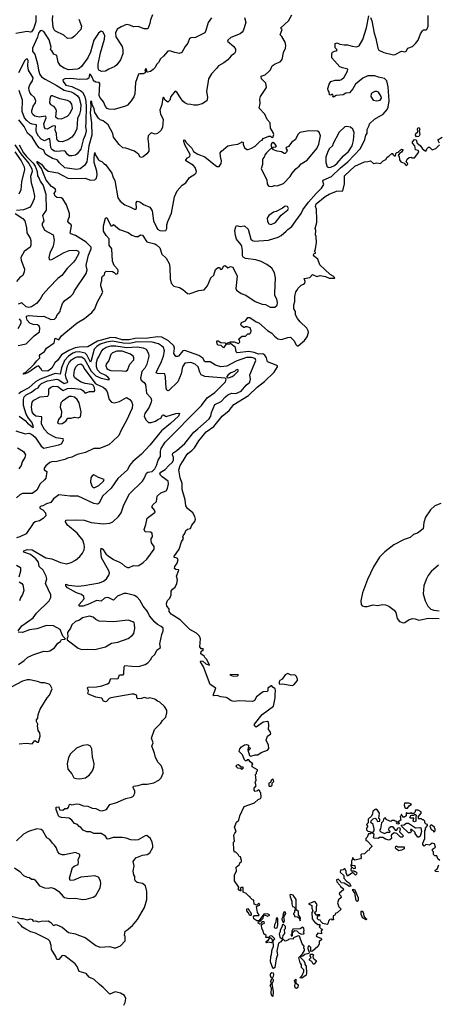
# Model space of a CAD drawing. Extents: x 1603745 to 1745082, y 385868 to 533966.
# Tile 51 of 256: x 1617022 to 1621774, y 430003 to 441188. Entities that reach past the tile are written whole.
import ezdxf

# ---------------------------------------------------------------- set-up
doc = ezdxf.new("R2010")
doc.units = 0

msp = doc.modelspace()

# ---------------------------------------------------------------- linework, layer by layer
at = {"layer": '0CON20XD'}
for points in [[(1617203, 441235), (1617205, 441165), (1617179, 441085), (1617155, 441051), (1617145, 441046), (1617105, 441053), (1616978, 441032)], [(1617005, 437486), (1617095, 437505), (1617185, 437595), (1617247, 437643), (1617249, 437685), (1617242, 437705), (1617225, 437720), (1617175, 437724), (1617135, 437740), (1617108, 437775), (1617098, 437805), (1617100, 437820), (1617125, 437826), (1617265, 437815), (1617295, 437820), (1617375, 437784), (1617415, 437786), (1617436, 437804), (1617444, 437826), (1617483, 437875), (1617484, 437895), (1617509, 437965), (1617520, 437980), (1617535, 437999), (1617604, 438046), (1617629, 438075), (1617645, 438109), (1617778, 438305), (1617786, 438346), (1617777, 438395), (1617779, 438415), (1617803, 438515), (1617835, 438585), (1617833, 438605), (1617775, 438661), (1617655, 438738), (1617604, 438754), (1617595, 438763), (1617609, 438845), (1617606, 438856), (1617582, 438875), (1617569, 438895), (1617571, 438915), (1617586, 438954), (1617586, 438985), (1617552, 439085), (1617511, 439155), (1617493, 439163), (1617445, 439168), (1617425, 439183), (1617413, 439215), (1617431, 439245), (1617426, 439265), (1617383, 439293), (1617321, 439365), (1617268, 439498), (1617221, 439565), (1617218, 439575), (1617225, 439578), (1617268, 439548), (1617301, 439505), (1617345, 439466), (1617455, 439448), (1617568, 439388), (1617605, 439383), (1617765, 439389), (1617825, 439365), (1617875, 439368), (1617895, 439389), (1617901, 439425), (1617897, 439467), (1617868, 439565), (1617866, 439624), (1617875, 439680), (1617878, 439655), (1617915, 439596), (1617925, 439587), (1617955, 439579), (1617976, 439555), (1617995, 439544), (1618068, 439445), (1618082, 439395), (1618101, 439361), (1618136, 439165), (1618162, 439125), (1618215, 439085), (1618273, 439063), (1618325, 439034), (1618335, 439034), (1618346, 439045), (1618343, 439107), (1618355, 439126), (1618385, 439120), (1618428, 439088), (1618498, 439058), (1618524, 439015), (1618542, 438905), (1618587, 438807), (1618612, 438792), (1618645, 438789), (1618680, 438795), (1618692, 438815), (1618694, 438856), (1618703, 438895), (1618745, 438990), (1618780, 439175), (1618808, 439245), (1618865, 439308), (1618908, 439335), (1618948, 439395), (1619010, 439435), (1619025, 439448), (1619030, 439465), (1619015, 439510), (1618995, 439532), (1618908, 439585), (1618908, 439595), (1618925, 439619), (1618954, 439635), (1618956, 439655), (1618897, 439765), (1618884, 439806), (1618885, 439824), (1618895, 439821), (1618912, 439792), (1618977, 439727), (1618995, 439692), (1619045, 439662), (1619125, 439629), (1619245, 439532), (1619265, 439522), (1619285, 439522), (1619308, 439555), (1619313, 439585), (1619300, 439635), (1619297, 439675), (1619312, 439695), (1619385, 439754), (1619442, 439768), (1619500, 439775), (1619538, 439792), (1619545, 439800), (1619560, 439795), (1619560, 439775), (1619575, 439732), (1619603, 439713), (1619615, 439712), (1619655, 439727), (1619695, 439753), (1619755, 439812), (1619775, 439820), (1619785, 439837), (1619850, 439865), (1619870, 439865), (1619882, 439852), (1619895, 439850), (1619906, 439885), (1619901, 439905), (1619868, 439955), (1619867, 440015), (1619830, 440055), (1619806, 440116), (1619741, 440185), (1619753, 440235), (1619747, 440285), (1619756, 440314), (1619823, 440417), (1619815, 440468), (1619767, 440515), (1619762, 440538), (1619765, 440546), (1619808, 440562), (1619855, 440604), (1619870, 440620), (1619890, 440665), (1619922, 440688), (1619980, 440710), (1620001, 440735), (1620018, 440815), (1620041, 440865), (1620044, 440895), (1620034, 440934), (1619998, 440998), (1619980, 441015), (1620002, 441075), (1619990, 441085), (1619988, 441095), (1620074, 441175), (1620112, 441245)], [(1618528, 441242), (1618508, 441185), (1618501, 441145), (1618475, 441084), (1618435, 441086), (1618368, 441112), (1618315, 441108), (1618272, 441125), (1618235, 441132), (1618172, 441108), (1618130, 441080), (1618111, 441039), (1618113, 440995), (1618185, 440885), (1618194, 440845), (1618191, 440799), (1618166, 440734), (1618125, 440677), (1618102, 440658), (1618034, 440626), (1617995, 440604), (1617955, 440598), (1617925, 440611), (1617914, 440635), (1617914, 440684), (1617938, 440812), (1617986, 440966), (1617988, 441008), (1617965, 441050), (1617945, 441057), (1617915, 441034), (1617864, 440956), (1617825, 440820), (1617795, 440755), (1617722, 440655), (1617695, 440634), (1617675, 440627), (1617575, 440619), (1617525, 440637), (1617485, 440665), (1617459, 440705), (1617445, 440782), (1617408, 440798), (1617385, 440833), (1617370, 440845), (1617378, 440875), (1617358, 440958), (1617295, 441054), (1617265, 441066), (1617255, 441060), (1617235, 441034), (1617222, 440988), (1617166, 440865), (1617168, 440828), (1617192, 440795), (1617222, 440685), (1617234, 440614), (1617251, 440565), (1617270, 440540), (1617311, 440511), (1617437, 440445), (1617526, 440386), (1617605, 440368), (1617635, 440355), (1617678, 440325), (1617698, 440298), (1617714, 440225), (1617711, 440159), (1617701, 440115), (1617679, 440065), (1617670, 439945), (1617641, 439889), (1617615, 439852), (1617567, 439823), (1617505, 439799), (1617465, 439803), (1617452, 439815), (1617443, 439835), (1617439, 439895), (1617426, 439935), (1617428, 439978), (1617415, 439982), (1617395, 439977), (1617335, 439945), (1617315, 439950), (1617303, 439963), (1617297, 440005), (1617322, 440075), (1617320, 440090), (1617314, 440094), (1617242, 440082), (1617195, 440093), (1617171, 440111), (1617159, 440135), (1617158, 440155), (1617176, 440205), (1617201, 440245), (1617203, 440265), (1617188, 440305), (1617155, 440333), (1617139, 440355), (1617128, 440385), (1617126, 440414), (1617135, 440450), (1617168, 440495), (1617176, 440526), (1617122, 440615), (1617114, 440665), (1617118, 440725), (1617110, 440740), (1617095, 440739), (1617075, 440721), (1617037, 440643), (1617009, 440585)], [(1619575, 441215), (1619591, 441155), (1619559, 441061), (1619549, 441045), (1619525, 441028), (1619417, 440985), (1619385, 440957), (1619380, 440945), (1619453, 440885), (1619472, 440855), (1619473, 440825), (1619460, 440805), (1619423, 440777), (1619385, 440734), (1619340, 440700), (1619279, 440665), (1619257, 440633), (1619199, 440575), (1619166, 440515), (1619156, 440464), (1619144, 440375), (1619153, 440305), (1619148, 440265), (1619095, 440232), (1619035, 440218), (1618997, 440217), (1618966, 440226), (1618925, 440228), (1618895, 440244), (1618875, 440261), (1618848, 440302), (1618806, 440366), (1618785, 440377), (1618739, 440315), (1618725, 440273), (1618705, 440250), (1618673, 440273), (1618655, 440308), (1618645, 440302), (1618636, 440226), (1618611, 440160), (1618619, 440119), (1618649, 440055), (1618644, 439965), (1618625, 439931), (1618585, 439894), (1618559, 439889), (1618515, 439903), (1618481, 439869), (1618476, 439835), (1618484, 439775), (1618486, 439694), (1618467, 439663), (1618425, 439630), (1618406, 439624), (1618385, 439632), (1618373, 439655), (1618326, 439696), (1618225, 439730), (1618194, 439734), (1618150, 439770), (1618088, 439855), (1618078, 439895), (1618025, 439992), (1617970, 440040), (1617935, 440052), (1617915, 440068), (1617876, 440135), (1617867, 440175), (1617844, 440224), (1617840, 440255), (1617835, 440263), (1617825, 440258), (1617831, 440205), (1617822, 440125), (1617837, 440017), (1617839, 439875), (1617806, 439755), (1617785, 439573), (1617758, 439532), (1617710, 439495), (1617665, 439487), (1617535, 439507), (1617472, 439562), (1617446, 439596), (1617395, 439612), (1617328, 439648), (1617312, 439665), (1617295, 439705), (1617244, 439734), (1617215, 439765), (1617165, 439852), (1617111, 439901), (1617071, 439975), (1617010, 440050)], [(1619198, 441208), (1619162, 441155), (1619136, 441066), (1619122, 441038), (1619017, 440985), (1618965, 440982), (1618949, 440975), (1618930, 440920), (1618901, 440885), (1618863, 440815), (1618835, 440806), (1618784, 440814), (1618725, 440833), (1618705, 440829), (1618655, 440772), (1618619, 440745), (1618599, 440701), (1618575, 440679), (1618558, 440645), (1618538, 440622), (1618505, 440601), (1618472, 440592), (1618462, 440595), (1618464, 440615), (1618455, 440634), (1618443, 440617), (1618451, 440595), (1618446, 440585), (1618425, 440575), (1618386, 440574), (1618372, 440568), (1618337, 440473), (1618328, 440345), (1618317, 440313), (1618288, 440265), (1618245, 440219), (1618223, 440205), (1618095, 440167), (1618035, 440170), (1618015, 440180), (1617995, 440202), (1617973, 440255), (1617938, 440298), (1617925, 440325), (1617931, 440465), (1617923, 440473), (1617885, 440477), (1617868, 440488), (1617855, 440505), (1617845, 440537), (1617825, 440564), (1617815, 440568), (1617805, 440525), (1617788, 440512), (1617705, 440508), (1617601, 440519), (1617535, 440515), (1617510, 440505), (1617514, 440485), (1617545, 440445), (1617615, 440431), (1617715, 440379), (1617735, 440364), (1617757, 440325), (1617768, 440285), (1617777, 440215), (1617774, 440015), (1617768, 439975), (1617775, 439925), (1617766, 439875), (1617743, 439825), (1617715, 439719), (1617675, 439665), (1617655, 439651), (1617615, 439640), (1617585, 439642), (1617560, 439660), (1617542, 439692), (1617525, 439700), (1617445, 439691), (1617415, 439696), (1617388, 439715), (1617375, 439738), (1617363, 439833), (1617355, 439837), (1617305, 439813), (1617265, 439832), (1617235, 439865), (1617214, 439905), (1617209, 439935), (1617214, 439994), (1617165, 440000), (1617135, 440011), (1617102, 440042), (1617077, 440075), (1617051, 440145), (1617052, 440275), (1617015, 440383)], [(1618295, 433843), (1618375, 433839), (1618448, 433862), (1618478, 433882), (1618510, 433920), (1618522, 433945), (1618556, 433975), (1618580, 434025), (1618619, 434055), (1618612, 434098), (1618634, 434204), (1618652, 434245), (1618650, 434275), (1618628, 434295), (1618585, 434318), (1618557, 434345), (1618495, 434416), (1618472, 434465), (1618424, 434524), (1618385, 434594), (1618355, 434627), (1618324, 434645), (1618235, 434669), (1618205, 434668), (1618132, 434638), (1618085, 434592), (1618035, 434621), (1618015, 434625), (1617985, 434615), (1617948, 434582), (1617895, 434590), (1617815, 434554), (1617742, 434525), (1617697, 434525), (1617696, 434545), (1617752, 434608), (1617751, 434635), (1617725, 434658), (1617668, 434678), (1617564, 434734), (1617546, 434755), (1617545, 434777), (1617575, 434765), (1617685, 434754), (1617755, 434761), (1617928, 434792), (1617975, 434810), (1618009, 434835), (1618039, 434885), (1618041, 434905), (1618031, 434935), (1617950, 435075), (1617941, 435155), (1617945, 435183), (1617965, 435173), (1618001, 435121), (1618026, 435096), (1618085, 435056), (1618155, 435027), (1618180, 435010), (1618215, 434980), (1618245, 434964), (1618265, 434965), (1618315, 434987), (1618355, 434983), (1618375, 434988), (1618425, 435020), (1618465, 435061), (1618547, 435175), (1618549, 435205), (1618519, 435245), (1618514, 435275), (1618516, 435295), (1618531, 435315), (1618526, 435356), (1618505, 435368), (1618445, 435372), (1618433, 435395), (1618455, 435455), (1618469, 435525), (1618561, 435595), (1618554, 435615), (1618523, 435655), (1618533, 435675), (1618574, 435715), (1618584, 435775), (1618625, 435813), (1618683, 435837), (1618699, 435861), (1618711, 435915), (1618707, 435945), (1618640, 435995), (1618620, 436015), (1618612, 436035), (1618616, 436045), (1618675, 436078), (1618715, 436125), (1618753, 436157), (1618767, 436185), (1618767, 436215), (1618756, 436245), (1618759, 436265), (1618805, 436293), (1618897, 436375), (1618997, 436503), (1619045, 436539), (1619174, 436655), (1619193, 436685), (1619198, 436725), (1619237, 436815), (1619309, 436851), (1619357, 436905), (1619385, 436928), (1619425, 436944), (1619475, 436941), (1619535, 436968), (1619592, 437038), (1619635, 437072), (1619641, 437105), (1619634, 437154), (1619702, 437315), (1619695, 437338), (1619655, 437352), (1619595, 437349), (1619481, 437309), (1619375, 437254), (1619305, 437245), (1619245, 437263), (1619185, 437301), (1619125, 437300), (1619102, 437342), (1619055, 437375), (1618895, 437430), (1618875, 437427), (1618825, 437366), (1618815, 437361), (1618795, 437363), (1618772, 437395), (1618779, 437455), (1618770, 437485), (1618711, 437541), (1618635, 437581), (1618585, 437587), (1618475, 437570), (1618329, 437565), (1618265, 437550), (1618185, 437550), (1618114, 437574), (1618055, 437578), (1617904, 437536), (1617795, 437473), (1617695, 437468), (1617651, 437459), (1617580, 437430), (1617498, 437382), (1617449, 437315), (1617421, 437289), (1617385, 437229), (1617340, 437195), (1617275, 437200), (1617262, 437225), (1617235, 437256), (1617215, 437250), (1617125, 437184), (1617085, 437164), (1617062, 437162), (1617068, 437175), (1617088, 437182), (1617186, 437275), (1617217, 437313), (1617252, 437345), (1617248, 437375), (1617253, 437385), (1617302, 437418), (1617327, 437455), (1617412, 437518), (1617425, 437571), (1617465, 437552), (1617496, 437595), (1617545, 437640), (1617674, 437745), (1617756, 437794), (1617839, 437861), (1617876, 437904), (1617902, 437975), (1617966, 438094), (1617943, 438165), (1617942, 438188), (1617953, 438227), (1617954, 438256), (1617962, 438275), (1617985, 438290), (1617990, 438315), (1618005, 438330), (1618075, 438328), (1618095, 438318), (1618115, 438298), (1618136, 438304), (1618140, 438335), (1618135, 438350), (1618096, 438396), (1618076, 438446), (1618066, 438585), (1618038, 438625), (1618037, 438697), (1618002, 438735), (1617974, 438785), (1617974, 438846), (1617994, 438935), (1618000, 438940), (1618016, 438935), (1618055, 438848), (1618072, 438848), (1618085, 438860), (1618155, 438806), (1618255, 438771), (1618295, 438742), (1618335, 438724), (1618365, 438724), (1618395, 438744), (1618415, 438740), (1618465, 438665), (1618555, 438642), (1618575, 438631), (1618612, 438595), (1618636, 438526), (1618685, 438479), (1618719, 438419), (1618727, 438375), (1618729, 438245), (1618742, 438195), (1618772, 438162), (1618835, 438147), (1618875, 438122), (1618925, 438078), (1618945, 438073), (1619055, 438110), (1619115, 438120), (1619154, 438166), (1619192, 438255), (1619224, 438286), (1619245, 438352), (1619275, 438373), (1619285, 438373), (1619305, 438352), (1619315, 438353), (1619325, 438362), (1619335, 438389), (1619355, 438396), (1619385, 438370), (1619415, 438386), (1619440, 438375), (1619492, 438275), (1619476, 438136), (1619484, 438115), (1619535, 438079), (1619588, 438058), (1619695, 437986), (1619775, 437956), (1619811, 437951), (1619865, 437922), (1619919, 437921), (1619944, 437946), (1619949, 437975), (1619940, 438015), (1619918, 438055), (1619918, 438082), (1619926, 438255), (1619915, 438312), (1619885, 438365), (1619829, 438409), (1619765, 438442), (1619701, 438461), (1619585, 438474), (1619560, 438490), (1619553, 438505), (1619553, 438567), (1619545, 438612), (1619535, 438632), (1619482, 438695), (1619471, 438735), (1619464, 438795), (1619474, 438836), (1619485, 438851), (1619525, 438838), (1619575, 438848), (1619615, 438807), (1619647, 438695), (1619665, 438678), (1619685, 438672), (1619845, 438685), (1619955, 438718), (1619991, 438735), (1620049, 438785), (1620065, 438806), (1620110, 438840), (1620158, 438902), (1620217, 438985), (1620235, 439028), (1620300, 439115), (1620386, 439214), (1620449, 439275), (1620473, 439315), (1620465, 439355), (1620468, 439365), (1620560, 439405), (1620664, 439505), (1620748, 439575), (1620890, 439725), (1620941, 439829), (1620952, 439875), (1620966, 439895), (1620968, 439942), (1620990, 439985), (1620994, 440006), (1621050, 440060), (1621149, 440115), (1621192, 440168), (1621205, 440195), (1621217, 440265), (1621205, 440425), (1621191, 440495), (1621165, 440520), (1621095, 440536), (1621055, 440552), (1620975, 440552), (1620919, 440525), (1620835, 440455), (1620805, 440401), (1620765, 440357), (1620725, 440352), (1620695, 440334), (1620615, 440327), (1620585, 440308), (1620572, 440315), (1620580, 440325), (1620577, 440337), (1620563, 440337), (1620555, 440330), (1620540, 440335), (1620537, 440367), (1620523, 440383), (1620520, 440405), (1620534, 440456), (1620554, 440486), (1620605, 440501), (1620655, 440501), (1620675, 440508), (1620705, 440536), (1620742, 440602), (1620746, 440626), (1620685, 440640), (1620655, 440654), (1620566, 440755), (1620567, 440803), (1620575, 440818), (1620595, 440830), (1620620, 440835), (1620627, 440845), (1620605, 440870), (1620604, 440916), (1620625, 440924), (1620655, 440909), (1620705, 440902), (1620745, 440904), (1620795, 440886), (1620845, 440880), (1620875, 440890), (1620919, 440965), (1620959, 441095), (1620985, 441232)], [(1617694, 441195), (1617722, 441115), (1617715, 441075), (1617645, 441000), (1617615, 440980), (1617564, 440974), (1617523, 441013), (1617427, 441057), (1617413, 441073), (1617403, 441105), (1617393, 441187), (1617396, 441235)], [(1621004, 441215), (1621018, 441175), (1621045, 441035), (1621067, 440975), (1621088, 440865), (1621101, 440841), (1621155, 440817), (1621265, 440790), (1621286, 440794), (1621355, 440830), (1621395, 440824), (1621408, 440832), (1621429, 440865), (1621482, 440885), (1621515, 440918), (1621544, 440956), (1621573, 441027), (1621595, 441060), (1621608, 441072), (1621635, 441072), (1621647, 441083), (1621660, 441115), (1621660, 441235)], [(1617495, 440062), (1617565, 440091), (1617595, 440128), (1617622, 440185), (1617615, 440229), (1617595, 440255), (1617565, 440272), (1617478, 440288), (1617395, 440324), (1617378, 440322), (1617370, 440315), (1617362, 440288), (1617359, 440245), (1617370, 440225), (1617405, 440205), (1617430, 440175), (1617434, 440155), (1617429, 440085), (1617455, 440065), (1617495, 440062)], [(1621075, 440265), (1621115, 440274), (1621128, 440295), (1621127, 440315), (1621095, 440365), (1621075, 440372), (1621055, 440372), (1621025, 440359), (1621012, 440345), (1621007, 440315), (1621036, 440275), (1621075, 440265)], [(1620535, 439509), (1620555, 439513), (1620595, 439533), (1620625, 439558), (1620698, 439642), (1620755, 439691), (1620797, 439755), (1620813, 439815), (1620819, 439905), (1620804, 439944), (1620778, 439968), (1620735, 439975), (1620715, 439970), (1620650, 439910), (1620578, 439775), (1620573, 439755), (1620541, 439725), (1620521, 439689), (1620496, 439625), (1620499, 439565), (1620513, 439515), (1620535, 439509)], [(1621528, 439858), (1621515, 439875), (1621518, 439895), (1621541, 439915), (1621537, 439945), (1621545, 439962), (1621558, 439958), (1621564, 439945), (1621559, 439925), (1621566, 439885), (1621555, 439861), (1621528, 439858)], [(1618755, 434717), (1618788, 434742), (1618806, 434784), (1618812, 434825), (1618802, 434865), (1618828, 434935), (1618825, 434940), (1618793, 434943), (1618780, 434955), (1618782, 434975), (1618810, 435015), (1618822, 435055), (1618811, 435071), (1618778, 435078), (1618772, 435085), (1618833, 435175), (1618857, 435255), (1618882, 435295), (1618873, 435313), (1618877, 435325), (1618898, 435352), (1618908, 435385), (1618925, 435399), (1618962, 435408), (1618975, 435446), (1619011, 435489), (1619017, 435513), (1619011, 435545), (1618987, 435585), (1618925, 435636), (1618908, 435665), (1618902, 435735), (1618868, 435852), (1618868, 435918), (1618842, 435985), (1618827, 436075), (1618844, 436125), (1618879, 436175), (1618910, 436235), (1618929, 436261), (1618975, 436293), (1619006, 436325), (1619055, 436403), (1619140, 436505), (1619225, 436568), (1619322, 436685), (1619400, 436750), (1619454, 436815), (1619621, 436919), (1619716, 437015), (1619802, 437078), (1619909, 437185), (1619949, 437245), (1619948, 437255), (1619935, 437265), (1619835, 437302), (1619825, 437345), (1619806, 437376), (1619782, 437392), (1619733, 437387), (1619685, 437409), (1619625, 437420), (1619492, 437405), (1619479, 437415), (1619473, 437465), (1619415, 437510), (1619405, 437502), (1619362, 437498), (1619335, 437460), (1619308, 437488), (1619275, 437490), (1619263, 437503), (1619260, 437535), (1619265, 437540), (1619275, 437540), (1619305, 437520), (1619355, 437518), (1619365, 437510), (1619415, 437530), (1619455, 437530), (1619505, 437510), (1619520, 437525), (1619517, 437547), (1619510, 437555), (1619512, 437568), (1619548, 437592), (1619587, 437593), (1619612, 437618), (1619635, 437620), (1619646, 437634), (1619650, 437655), (1619639, 437689), (1619605, 437700), (1619585, 437700), (1619575, 437690), (1619565, 437692), (1619541, 437711), (1619532, 437725), (1619541, 437749), (1619585, 437768), (1619610, 437805), (1619635, 437804), (1619705, 437757), (1619735, 437744), (1619835, 437656), (1619885, 437626), (1619914, 437594), (1619953, 437563), (1619995, 437555), (1620065, 437579), (1620095, 437580), (1620136, 437545), (1620162, 437495), (1620173, 437483), (1620185, 437482), (1620257, 437543), (1620285, 437585), (1620301, 437635), (1620298, 437655), (1620280, 437685), (1620205, 437754), (1620175, 437792), (1620154, 437835), (1620152, 437875), (1620134, 437905), (1620135, 437950), (1620146, 437985), (1620144, 438045), (1620158, 438095), (1620172, 438115), (1620178, 438135), (1620217, 438173), (1620245, 438182), (1620258, 438195), (1620262, 438215), (1620252, 438248), (1620315, 438260), (1620345, 438293), (1620395, 438272), (1620435, 438281), (1620495, 438271), (1620537, 438253), (1620595, 438250), (1620600, 438255), (1620580, 438275), (1620545, 438292), (1620428, 438405), (1620406, 438466), (1620368, 438498), (1620358, 438515), (1620362, 438528), (1620380, 438535), (1620380, 438545), (1620370, 438555), (1620378, 438565), (1620392, 438655), (1620388, 438725), (1620380, 438745), (1620384, 438794), (1620377, 438815), (1620397, 438885), (1620396, 438916), (1620390, 439035), (1620379, 439065), (1620388, 439095), (1620491, 439179), (1620535, 439206), (1620620, 439240), (1620691, 439245), (1620709, 439325), (1620709, 439415), (1620825, 439526), (1620935, 439575), (1620975, 439576), (1621005, 439586), (1621040, 439555), (1621075, 439562), (1621117, 439553), (1621150, 439585), (1621179, 439601), (1621195, 439628), (1621213, 439637), (1621245, 439670), (1621258, 439668), (1621260, 439655), (1621273, 439643), (1621288, 439642), (1621292, 439668), (1621305, 439680), (1621318, 439682), (1621355, 439718), (1621370, 439715), (1621372, 439705), (1621355, 439682), (1621332, 439668), (1621320, 439645), (1621330, 439635), (1621332, 439595), (1621348, 439575), (1621387, 439557), (1621404, 439534), (1621415, 439532), (1621427, 439547), (1621425, 439560), (1621410, 439575), (1621422, 439605), (1621445, 439622), (1621465, 439628), (1621475, 439620), (1621505, 439620), (1621552, 439682), (1621545, 439701), (1621515, 439710), (1621507, 439757), (1621480, 439785), (1621481, 439799), (1621505, 439827), (1621523, 439823), (1621535, 439784), (1621570, 439760), (1621595, 439723), (1621625, 439698), (1621635, 439700), (1621645, 439720), (1621665, 439740), (1621675, 439740), (1621705, 439710), (1621746, 439724), (1621787, 439765)], [(1619885, 439294), (1619915, 439304), (1619945, 439299), (1620015, 439326), (1620094, 439406), (1620115, 439443), (1620155, 439493), (1620196, 439524), (1620218, 439552), (1620286, 439594), (1620396, 439725), (1620418, 439775), (1620437, 439867), (1620420, 439910), (1620401, 439921), (1620305, 439926), (1620204, 439906), (1620179, 439885), (1620154, 439826), (1620110, 439795), (1620075, 439747), (1620048, 439735), (1620044, 439724), (1620058, 439705), (1620052, 439685), (1620035, 439668), (1620025, 439668), (1619995, 439688), (1619944, 439694), (1619905, 439710), (1619892, 439728), (1619905, 439740), (1619928, 439742), (1619938, 439755), (1619915, 439782), (1619895, 439792), (1619884, 439786), (1619872, 439765), (1619882, 439742), (1619880, 439725), (1619864, 439716), (1619825, 439677), (1619807, 439655), (1619797, 439625), (1619780, 439605), (1619777, 439545), (1619764, 439495), (1619828, 439368), (1619832, 439325), (1619842, 439305), (1619855, 439296), (1619885, 439294)], [(1621787, 439785), (1621770, 439825), (1621818, 439855)], [(1616965, 439768), (1617035, 439665), (1617126, 439555), (1617158, 439495), (1617163, 439465), (1617145, 439405), (1617150, 439335), (1617172, 439275), (1617191, 439185), (1617187, 439155), (1617172, 439118), (1617152, 439078), (1617134, 439056), (1617065, 439027), (1616985, 439019)], [(1617016, 439766), (1617065, 439676), (1617097, 439635), (1617175, 439557), (1617196, 439525), (1617221, 439465), (1617225, 439415), (1617244, 439385), (1617253, 439353), (1617289, 439305), (1617317, 439205), (1617324, 439025), (1617281, 438965), (1617294, 438905), (1617277, 438873), (1617275, 438855), (1617305, 438796), (1617402, 438745), (1617413, 438683), (1617402, 438615), (1617365, 438535), (1617354, 438485), (1617356, 438466), (1617365, 438459), (1617385, 438463), (1617525, 438545), (1617585, 438565), (1617659, 438569), (1617688, 438558), (1617693, 438545), (1617688, 438525), (1617655, 438465), (1617632, 438435), (1617560, 438360), (1617499, 438281), (1617455, 438248), (1617355, 438146), (1617285, 438065), (1617255, 438014), (1617211, 437965), (1617155, 437925), (1617125, 437919), (1617095, 437925), (1617045, 437972), (1617005, 437957)], [(1616965, 439688), (1617038, 439585), (1617074, 439515), (1617077, 439485), (1617043, 439345), (1617033, 439257), (1617011, 439205)], [(1619875, 438863), (1619926, 438885), (1619992, 438968), (1620065, 439029), (1620072, 439045), (1620061, 439065), (1620035, 439070), (1620005, 439046), (1619935, 439010), (1619905, 439001), (1619849, 438965), (1619833, 438935), (1619834, 438895), (1619851, 438871), (1619875, 438863)], [(1616969, 438985), (1617059, 438929), (1617079, 438905), (1617100, 438825), (1617103, 438765), (1617140, 438705), (1617148, 438678), (1617147, 438625), (1617139, 438605), (1617072, 438555), (1617036, 438485), (1617039, 438455), (1617078, 438355), (1617074, 438324), (1617058, 438282), (1617022, 438258), (1616985, 438214)], [(1617015, 437790), (1617033, 437765), (1617036, 437735), (1617001, 437675)], [(1617015, 436684), (1617083, 436635), (1617111, 436605), (1617175, 436556), (1617178, 436565), (1617161, 436615), (1617121, 436661), (1617094, 436705), (1617065, 436805), (1617065, 436875), (1617072, 436905), (1617094, 436925), (1617155, 436955), (1617199, 436991), (1617233, 437007), (1617252, 437038), (1617271, 437055), (1617336, 437085), (1617445, 437103), (1617465, 437097), (1617525, 437055), (1617562, 437065), (1617568, 437075), (1617548, 437115), (1617543, 437155), (1617563, 437255), (1617585, 437295), (1617611, 437325), (1617643, 437347), (1617675, 437358), (1617725, 437357), (1617755, 437338), (1617833, 437195), (1617885, 437142), (1617945, 437115), (1618035, 437096), (1618042, 437105), (1618028, 437125), (1618001, 437145), (1617935, 437176), (1617905, 437210), (1617895, 437245), (1617894, 437295), (1617905, 437335), (1617920, 437360), (1617945, 437415), (1617969, 437445), (1618005, 437467), (1618060, 437485), (1618115, 437485), (1618235, 437465), (1618355, 437470), (1618425, 437461), (1618457, 437445), (1618485, 437395), (1618487, 437365), (1618466, 437274), (1618442, 437228), (1618408, 437192), (1618394, 437114), (1618402, 437092), (1618435, 437066), (1618449, 437045), (1618461, 436945), (1618511, 436891), (1618519, 436865), (1618516, 436845), (1618493, 436785), (1618443, 436715), (1618435, 436685), (1618454, 436644), (1618485, 436614), (1618515, 436611), (1618565, 436629), (1618590, 436645), (1618625, 436662), (1618644, 436695), (1618655, 436699), (1618685, 436681), (1618794, 436716), (1618829, 436719), (1618836, 436715), (1618825, 436685), (1618735, 436601), (1618633, 436517), (1618501, 436355), (1618405, 436252), (1618305, 436170), (1618268, 436125), (1618247, 436075), (1618135, 435975), (1618061, 435865), (1617963, 435775), (1617924, 435696), (1617905, 435683), (1617863, 435693), (1617685, 435775), (1617596, 435776), (1617465, 435790), (1617404, 435745), (1617376, 435705), (1617325, 435688), (1617285, 435664), (1617265, 435663), (1617252, 435655), (1617249, 435645), (1617255, 435636), (1617285, 435621), (1617315, 435586), (1617318, 435552), (1617289, 435521), (1617245, 435496), (1617197, 435483), (1617175, 435466), (1617094, 435346), (1617025, 435313), (1616985, 435303)], [(1617004, 434245), (1617045, 434301), (1617175, 434393), (1617211, 434445), (1617355, 434586), (1617376, 434625), (1617374, 434654), (1617316, 434785), (1617328, 434835), (1617322, 434865), (1617290, 434935), (1617244, 434975), (1617236, 435026), (1617205, 435065), (1617145, 435113), (1617068, 435138), (1617064, 435145), (1617070, 435155), (1617105, 435170), (1617165, 435165), (1617320, 435075), (1617385, 435065), (1617485, 435023), (1617555, 435008), (1617605, 435021), (1617655, 435050), (1617705, 435091), (1617735, 435127), (1617752, 435165), (1617758, 435195), (1617755, 435225), (1617737, 435275), (1617675, 435355), (1617565, 435445), (1617542, 435485), (1617545, 435503), (1617665, 435508), (1617755, 435501), (1617835, 435476), (1617975, 435460), (1618045, 435468), (1618078, 435482), (1618145, 435544), (1618174, 435585), (1618205, 435677), (1618269, 435801), (1618415, 435945), (1618436, 435975), (1618462, 436038), (1618477, 436047), (1618525, 436054), (1618555, 436084), (1618576, 436125), (1618593, 436185), (1618619, 436225), (1618619, 436285), (1618629, 436315), (1618673, 436387), (1619085, 436807), (1619149, 436891), (1619236, 436954), (1619357, 437075), (1619364, 437104), (1619356, 437116), (1619125, 437134), (1619083, 437153), (1619068, 437185), (1619048, 437245), (1619015, 437275), (1618965, 437295), (1618895, 437287), (1618870, 437245), (1618855, 437165), (1618819, 437075), (1618715, 436975), (1618702, 436972), (1618691, 436981), (1618685, 437003), (1618677, 437127), (1618669, 437165), (1618585, 437167), (1618573, 437175), (1618577, 437195), (1618631, 437305), (1618653, 437365), (1618664, 437425), (1618653, 437465), (1618632, 437485), (1618597, 437505), (1618525, 437523), (1618355, 437528), (1618270, 437510), (1618197, 437513), (1618075, 437538), (1618006, 437526), (1617937, 437503), (1617897, 437475), (1617869, 437445), (1617835, 437317), (1617825, 437299), (1617785, 437380), (1617765, 437399), (1617696, 437414), (1617655, 437410), (1617625, 437400), (1617575, 437367), (1617530, 437315), (1617498, 437235), (1617480, 437160), (1617425, 437168), (1617255, 437105), (1617200, 437075), (1617124, 437006), (1617039, 436959), (1617011, 436939)], [(1618225, 437194), (1618244, 437205), (1618273, 437275), (1618317, 437325), (1618318, 437345), (1618310, 437365), (1618279, 437389), (1618185, 437422), (1618125, 437424), (1618075, 437405), (1618056, 437384), (1618033, 437317), (1618003, 437275), (1618001, 437255), (1618011, 437225), (1618025, 437214), (1618055, 437204), (1618185, 437201), (1618225, 437194)], [(1616978, 436518), (1617084, 436484), (1617125, 436491), (1617155, 436480), (1617196, 436445), (1617265, 436344), (1617295, 436321), (1617465, 436357), (1617495, 436371), (1617513, 436397), (1617520, 436415), (1617516, 436426), (1617435, 436438), (1617396, 436456), (1617345, 436487), (1617305, 436532), (1617271, 436595), (1617273, 436675), (1617205, 436685), (1617184, 436704), (1617165, 436735), (1617155, 436785), (1617165, 436842), (1617184, 436865), (1617255, 436902), (1617340, 436910), (1617354, 436935), (1617353, 436995), (1617376, 437014), (1617406, 437024), (1617455, 437021), (1617502, 436982), (1617515, 436977), (1617565, 436999), (1617615, 437003), (1617715, 436990), (1617737, 436977), (1617765, 436947), (1617815, 436965), (1617866, 436964), (1617874, 436975), (1617871, 437005), (1617854, 437035), (1617842, 437042), (1617766, 437054), (1617720, 437070), (1617665, 437103), (1617644, 437125), (1617636, 437145), (1617642, 437205), (1617658, 437245), (1617685, 437271), (1617715, 437279), (1617735, 437264), (1617762, 437215), (1617879, 437059), (1617902, 437042), (1617971, 437015), (1617993, 436995), (1618015, 436959), (1618038, 436875), (1618064, 436845), (1618095, 436837), (1618155, 436851), (1618235, 436897), (1618272, 436872), (1618294, 436845), (1618303, 436815), (1618299, 436775), (1618236, 436635), (1618172, 436525), (1618148, 436465), (1618074, 436395), (1618035, 436357), (1617928, 436315), (1617865, 436316), (1617770, 436270), (1617675, 436248), (1617612, 436218), (1617565, 436207), (1617535, 436192), (1617445, 436170), (1617385, 436166), (1617364, 436156), (1617319, 436121), (1617300, 436095), (1617300, 436075), (1617330, 436055), (1617319, 435981), (1617305, 435960), (1617253, 435917), (1617218, 435845), (1617165, 435806), (1617055, 435807), (1617025, 435791), (1616984, 435756)], [(1619385, 437119), (1619405, 437123), (1619435, 437134), (1619455, 437149), (1619502, 437195), (1619502, 437212), (1619495, 437215), (1619475, 437206), (1619459, 437191), (1619418, 437175), (1619390, 437155), (1619374, 437135), (1619374, 437124), (1619385, 437119)], [(1617476, 436596), (1617505, 436602), (1617545, 436627), (1617567, 436663), (1617605, 436662), (1617645, 436671), (1617685, 436666), (1617712, 436678), (1617720, 436735), (1617697, 436835), (1617673, 436875), (1617645, 436899), (1617609, 436909), (1617584, 436906), (1617506, 436855), (1617489, 436835), (1617483, 436785), (1617495, 436740), (1617494, 436686), (1617464, 436645), (1617450, 436605), (1617476, 436596)], [(1616997, 436325), (1617063, 436283), (1617087, 436245), (1617081, 436215), (1617051, 436165), (1617038, 436122), (1617013, 436087)], [(1617875, 435873), (1617922, 435895), (1617974, 435945), (1617982, 435965), (1617918, 435988), (1617865, 436018), (1617843, 436007), (1617831, 435985), (1617824, 435935), (1617843, 435885), (1617855, 435875), (1617875, 435873)], [(1621805, 435692), (1621735, 435664), (1621685, 435619), (1621628, 435535), (1621611, 435475), (1621604, 435406), (1621537, 435355), (1621491, 435339), (1621455, 435306), (1621385, 435283), (1621268, 435222), (1621166, 435144), (1621105, 435083), (1621039, 434971), (1620970, 434830), (1620912, 434678), (1620895, 434585), (1620900, 434545), (1620909, 434529), (1620935, 434521), (1620965, 434522), (1621035, 434540), (1621085, 434534), (1621145, 434546), (1621175, 434542), (1621214, 434525), (1621275, 434482), (1621292, 434455), (1621307, 434387), (1621332, 434352), (1621375, 434337), (1621395, 434342), (1621445, 434374), (1621485, 434387), (1621512, 434382), (1621555, 434365), (1621665, 434388), (1621785, 434384)], [(1616985, 434990), (1617032, 434965), (1617031, 434925), (1617011, 434855)], [(1621775, 434993), (1621695, 434920), (1621660, 434875), (1621635, 434827), (1621609, 434755), (1621604, 434665), (1621624, 434585), (1621656, 434526), (1621691, 434491), (1621725, 434479), (1621783, 434473)], [(1617015, 434804), (1617045, 434784), (1617058, 434768), (1617067, 434705), (1617052, 434658), (1617029, 434621), (1617021, 434585)], [(1621685, 431820), (1621675, 431810), (1621633, 431817), (1621615, 431800), (1621598, 431818), (1621598, 431832), (1621622, 431885), (1621620, 431975), (1621630, 431985), (1621630, 432005), (1621650, 432035), (1621650, 432045), (1621635, 432050), (1621620, 432065), (1621620, 432085), (1621605, 432100), (1621595, 432100), (1621585, 432110), (1621555, 432110), (1621550, 432115), (1621550, 432135), (1621580, 432175), (1621578, 432188), (1621547, 432207), (1621515, 432210), (1621507, 432183), (1621495, 432170), (1621475, 432170), (1621465, 432180), (1621455, 432170), (1621425, 432170), (1621415, 432180), (1621410, 432175), (1621410, 432145), (1621392, 432128), (1621375, 432130), (1621358, 432158), (1621352, 432158), (1621350, 432145), (1621340, 432135), (1621348, 432095), (1621320, 432075), (1621330, 432055), (1621325, 432050), (1621302, 432052), (1621300, 432065), (1621310, 432075), (1621305, 432080), (1621283, 432083), (1621275, 432090), (1621245, 432090), (1621235, 432080), (1621223, 432083), (1621182, 432102), (1621175, 432120), (1621162, 432118), (1621153, 432107), (1621150, 432085), (1621130, 432065), (1621120, 431995), (1621110, 431985), (1621110, 431975), (1621121, 431961), (1621165, 431942), (1621195, 431960), (1621225, 431960), (1621228, 431965), (1621212, 431982), (1621212, 431995), (1621219, 432011), (1621235, 432021), (1621255, 432022), (1621285, 431982), (1621305, 431982), (1621314, 432006), (1621335, 432012), (1621343, 431995), (1621333, 431963), (1621380, 431915), (1621365, 431900), (1621345, 431900), (1621303, 431943), (1621275, 431952), (1621242, 431928), (1621238, 431915), (1621242, 431888), (1621225, 431870), (1621215, 431868), (1621175, 431878), (1621145, 431897), (1621105, 431898), (1621093, 431887), (1621045, 431890), (1621040, 431895), (1621045, 431930), (1621028, 431948), (1621015, 431950), (1621005, 431940), (1620982, 431938), (1620968, 431902), (1620950, 431885), (1620950, 431865), (1620965, 431860), (1621017, 431807), (1621020, 431795), (1620992, 431768), (1620988, 431752), (1620975, 431750), (1620938, 431712), (1620903, 431707), (1620895, 431700), (1620900, 431665), (1620890, 431655), (1620825, 431640), (1620812, 431652), (1620808, 431668), (1620800, 431665), (1620800, 431645), (1620790, 431635), (1620790, 431595), (1620780, 431585), (1620780, 431575), (1620785, 431570), (1620798, 431582), (1620825, 431580), (1620830, 431545), (1620815, 431540), (1620795, 431560), (1620785, 431550), (1620780, 431525), (1620785, 431520), (1620815, 431520), (1620825, 431510), (1620835, 431510), (1620848, 431495), (1620847, 431483), (1620835, 431470), (1620805, 431500), (1620745, 431460), (1620730, 431495), (1620730, 431515), (1620715, 431540), (1620705, 431540), (1620695, 431530), (1620664, 431526), (1620662, 431505), (1620700, 431465), (1620702, 431435), (1620732, 431402), (1620768, 431378), (1620782, 431345), (1620765, 431341), (1620705, 431377), (1620672, 431382), (1620665, 431398), (1620636, 431426), (1620618, 431415), (1620622, 431395), (1620658, 431358), (1620665, 431340), (1620695, 431320), (1620698, 431305), (1620653, 431267), (1620650, 431255), (1620668, 431235), (1620672, 431215), (1620642, 431188), (1620630, 431155), (1620645, 431110), (1620670, 431085), (1620628, 431042), (1620612, 431038), (1620595, 431010), (1620582, 431008), (1620580, 430975), (1620590, 430965), (1620575, 430960), (1620565, 430970), (1620542, 430968), (1620530, 430955), (1620522, 430918), (1620512, 430908), (1620462, 430922), (1620440, 430945), (1620435, 430960), (1620413, 430963), (1620403, 430973), (1620402, 430998), (1620412, 431008), (1620428, 431012), (1620428, 431018), (1620405, 431020), (1620395, 431010), (1620370, 431045), (1620390, 431065), (1620392, 431112), (1620398, 431135), (1620378, 431165), (1620365, 431172), (1620342, 431158), (1620300, 431145), (1620340, 431125), (1620338, 431095), (1620350, 431065), (1620338, 431045), (1620343, 430973), (1620375, 430930), (1620385, 430930), (1620405, 430910), (1620428, 430908), (1620430, 430895), (1620422, 430882), (1620445, 430860), (1620460, 430855), (1620443, 430837), (1620447, 430803), (1620405, 430812), (1620388, 430785), (1620392, 430772), (1620440, 430755), (1620450, 430745), (1620450, 430735), (1620423, 430717), (1620420, 430685), (1620405, 430660), (1620345, 430608), (1620332, 430602), (1620328, 430608), (1620329, 430649), (1620312, 430662), (1620298, 430662), (1620292, 430635), (1620308, 430595), (1620305, 430580), (1620260, 430570), (1620235, 430550), (1620210, 430550), (1620210, 430535), (1620245, 430502), (1620258, 430475), (1620260, 430455), (1620276, 430436), (1620279, 430355), (1620275, 430333), (1620225, 430300), (1620202, 430305), (1620230, 430330), (1620246, 430375), (1620247, 430395), (1620221, 430421), (1620221, 430455), (1620206, 430475), (1620190, 430535), (1620233, 430577), (1620256, 430614), (1620256, 430625), (1620249, 430645), (1620252, 430665), (1620229, 430689), (1620198, 430775), (1620185, 430782), (1620132, 430758), (1620125, 430742), (1620105, 430748), (1620075, 430740), (1620065, 430730), (1620035, 430720), (1620015, 430740), (1620005, 430740), (1619986, 430714), (1619961, 430699), (1619941, 430605), (1619949, 430565), (1619935, 430520), (1619918, 430422), (1619905, 430408), (1619894, 430414), (1619870, 430485), (1619872, 430545), (1619882, 430568), (1619888, 430625), (1619905, 430660), (1619900, 430725), (1619920, 430745), (1619890, 430775), (1619875, 430780), (1619862, 430778), (1619845, 430760), (1619815, 430760), (1619820, 430785), (1619792, 430805), (1619787, 430837), (1619770, 430865), (1619768, 430902), (1619782, 430918), (1619800, 430925), (1619798, 430938), (1619772, 430938), (1619755, 430910), (1619730, 430925), (1619732, 430938), (1619748, 430942), (1619785, 430980), (1619790, 431005), (1619802, 431018), (1619835, 431003), (1619860, 431015), (1619835, 431032), (1619792, 431028), (1619735, 430950), (1619715, 430952), (1619680, 430975), (1619677, 430995), (1619689, 431011), (1619735, 431010), (1619740, 431015), (1619720, 431045), (1619710, 431115), (1619745, 431130), (1619748, 431138), (1619735, 431150), (1619715, 431130), (1619682, 431142), (1619680, 431185), (1619665, 431190), (1619640, 431215), (1619640, 431225), (1619625, 431230), (1619593, 431263), (1619560, 431275), (1619558, 431328), (1619535, 431330), (1619530, 431325), (1619530, 431305), (1619538, 431292), (1619525, 431290), (1619515, 431300), (1619502, 431315), (1619510, 431325), (1619508, 431335), (1619460, 431405), (1619462, 431475), (1619482, 431515), (1619478, 431562), (1619518, 431592), (1619522, 431608), (1619540, 431625), (1619540, 431635), (1619527, 431677), (1619515, 431680), (1619503, 431703), (1619475, 431730), (1619462, 431732), (1619452, 431755), (1619450, 431845), (1619460, 431855), (1619453, 431925), (1619463, 431947), (1619480, 431965), (1619462, 432015), (1619485, 432070), (1619510, 432095), (1619520, 432145), (1619571, 432249), (1619688, 432292), (1619729, 432331), (1619755, 432340), (1619762, 432355), (1619760, 432405), (1619750, 432415), (1619748, 432428), (1619735, 432440), (1619722, 432428), (1619695, 432420), (1619682, 432435), (1619683, 432457), (1619708, 432485), (1619697, 432525), (1619698, 432535), (1619708, 432545), (1619700, 432615), (1619710, 432625), (1619710, 432645), (1619720, 432655), (1619720, 432665), (1619662, 432702), (1619660, 432725), (1619670, 432735), (1619637, 432757), (1619625, 432780), (1619605, 432780), (1619595, 432770), (1619585, 432770), (1619575, 432780), (1619550, 432835), (1619514, 432874), (1619522, 432905), (1619541, 432929), (1619575, 432952), (1619596, 432956), (1619618, 432945), (1619620, 432920), (1619640, 432915), (1619640, 432905), (1619625, 432890), (1619620, 432895), (1619620, 432920), (1619615, 432920), (1619610, 432895), (1619631, 432831), (1619645, 432822), (1619694, 432836), (1619725, 432837), (1619765, 432864), (1619835, 432888), (1619852, 432908), (1619846, 432946), (1619820, 433005), (1619835, 433050), (1619873, 433077), (1619865, 433102), (1619848, 433125), (1619850, 433175), (1619845, 433207), (1619835, 433216), (1619785, 433207), (1619705, 433150), (1619688, 433168), (1619688, 433185), (1619774, 433296), (1619905, 433390), (1619924, 433484), (1619921, 433525), (1619926, 433565), (1619921, 433585), (1619894, 433604), (1619885, 433620), (1619875, 433622), (1619840, 433595), (1619838, 433565), (1619830, 433555), (1619785, 433552), (1619758, 433535), (1619710, 433495), (1619688, 433455), (1619665, 433444), (1619515, 433450), (1619453, 433443), (1619422, 433452), (1619380, 433480), (1619365, 433489), (1619305, 433496), (1619265, 433510), (1619227, 433507), (1619218, 433515), (1619247, 433595), (1619184, 433634), (1619108, 433835), (1619076, 433895), (1619077, 433903), (1619100, 433900), (1619135, 433871), (1619178, 433855), (1619145, 433918), (1619122, 433942), (1619116, 433956), (1619079, 433985), (1619081, 434009), (1619108, 434035), (1619105, 434040), (1619082, 434042), (1619068, 434065), (1619073, 434155), (1619064, 434185), (1619028, 434218), (1618955, 434259), (1618842, 434372), (1618743, 434435), (1618718, 434465), (1618717, 434495), (1618694, 434524), (1618690, 434555), (1618701, 434589), (1618728, 434615), (1618742, 434655), (1618740, 434695), (1618755, 434717)], [(1617725, 434034), (1617795, 434036), (1617875, 434034), (1617995, 434062), (1618065, 434106), (1618135, 434117), (1618255, 434158), (1618304, 434196), (1618318, 434215), (1618328, 434272), (1618325, 434320), (1618321, 434335), (1618307, 434347), (1618255, 434366), (1618085, 434348), (1617925, 434356), (1617885, 434373), (1617855, 434399), (1617815, 434411), (1617733, 434395), (1617702, 434365), (1617655, 434350), (1617614, 434315), (1617598, 434275), (1617566, 434225), (1617567, 434175), (1617560, 434165), (1617560, 434145), (1617685, 434049), (1617725, 434034)], [(1617007, 433863), (1617072, 433908), (1617115, 433947), (1617182, 433978), (1617295, 434013), (1617335, 434009), (1617363, 434017), (1617416, 434054), (1617454, 434106), (1617484, 434126), (1617495, 434148), (1617535, 434150), (1617540, 434155), (1617512, 434185), (1617481, 434261), (1617405, 434302), (1617325, 434305), (1617215, 434268), (1617134, 434256), (1617055, 434227), (1617005, 434230)], [(1616865, 431019), (1617035, 430976), (1617056, 430976), (1617105, 430962), (1617145, 430974), (1617163, 430965), (1617175, 430948), (1617205, 430951), (1617235, 430939), (1617267, 430947), (1617345, 430950), (1617375, 430933), (1617405, 430897), (1617435, 430909), (1617445, 430906), (1617505, 430879), (1617575, 430820), (1617654, 430804), (1617688, 430788), (1617765, 430762), (1617885, 430669), (1617933, 430653), (1618045, 430660), (1618095, 430643), (1618115, 430643), (1618165, 430668), (1618220, 430725), (1618220, 430775), (1618210, 430785), (1618220, 430835), (1618235, 430840), (1618303, 430897), (1618358, 430965), (1618437, 431103), (1618464, 431195), (1618464, 431285), (1618450, 431350), (1618415, 431376), (1618355, 431388), (1618335, 431401), (1618328, 431415), (1618330, 431455), (1618319, 431475), (1618311, 431515), (1618323, 431575), (1618311, 431625), (1618342, 431668), (1618415, 431696), (1618468, 431705), (1618498, 431725), (1618532, 431785), (1618534, 431805), (1618524, 431845), (1618506, 431886), (1618465, 431920), (1618445, 431916), (1618367, 431873), (1618336, 431866), (1618282, 431872), (1618230, 431890), (1618185, 431898), (1618084, 431896), (1618025, 431877), (1618015, 431882), (1617995, 431914), (1617945, 431944), (1617865, 431944), (1617825, 431961), (1617783, 431963), (1617742, 431982), (1617715, 432013), (1617695, 432023), (1617677, 432045), (1617643, 432055), (1617614, 432094), (1617585, 432116), (1617495, 432124), (1617475, 432133), (1617463, 432145), (1617436, 432215), (1617437, 432243), (1617465, 432247), (1617475, 432212), (1617512, 432208), (1617535, 432228), (1617565, 432228), (1617580, 432245), (1617585, 432270), (1617595, 432278), (1617615, 432268), (1617665, 432279), (1617695, 432277), (1617747, 432257), (1617795, 432252), (1617845, 432232), (1617885, 432226), (1617933, 432203), (1617958, 432202), (1618006, 432215), (1618045, 432272), (1618055, 432278), (1618115, 432290), (1618225, 432341), (1618292, 432355), (1618305, 432364), (1618316, 432375), (1618328, 432405), (1618328, 432425), (1618309, 432465), (1618315, 432481), (1618365, 432488), (1618415, 432503), (1618468, 432502), (1618545, 432519), (1618602, 432548), (1618628, 432575), (1618650, 432630), (1618647, 432665), (1618626, 432715), (1618595, 432750), (1618565, 432807), (1618554, 432855), (1618521, 432935), (1618536, 432975), (1618520, 433025), (1618552, 433125), (1618624, 433195), (1618642, 433228), (1618682, 433265), (1618693, 433313), (1618691, 433345), (1618664, 433385), (1618614, 433434), (1618586, 433446), (1618555, 433470), (1618495, 433483), (1618475, 433476), (1618435, 433487), (1618405, 433477), (1618364, 433474), (1618350, 433485), (1618352, 433505), (1618346, 433516), (1618320, 433525), (1618295, 433526), (1618055, 433485), (1618038, 433475), (1618008, 433442), (1617995, 433437), (1617975, 433446), (1617955, 433479), (1617885, 433492), (1617803, 433525), (1617797, 433535), (1617803, 433565), (1617791, 433595), (1617796, 433604), (1617892, 433608), (1617955, 433621), (1618020, 433645), (1618036, 433655), (1618058, 433705), (1618125, 433699), (1618139, 433705), (1618154, 433746), (1618198, 433745), (1618204, 433756), (1618206, 433835), (1618215, 433851), (1618295, 433843)], [(1617015, 432961), (1617095, 432970), (1617165, 432962), (1617195, 432998), (1617225, 432980), (1617235, 432980), (1617253, 433047), (1617252, 433085), (1617232, 433115), (1617223, 433165), (1617227, 433185), (1617214, 433214), (1617214, 433235), (1617227, 433255), (1617230, 433295), (1617253, 433357), (1617334, 433485), (1617360, 433515), (1617391, 433585), (1617371, 433625), (1617355, 433638), (1617305, 433654), (1617265, 433654), (1617225, 433671), (1617135, 433689), (1617105, 433689), (1617055, 433674), (1616925, 433607)], [(1619445, 433729), (1619495, 433733), (1619506, 433745), (1619495, 433751), (1619408, 433745), (1619445, 433729)], [(1620115, 433626), (1620135, 433632), (1620175, 433680), (1620176, 433696), (1620166, 433726), (1620144, 433744), (1620105, 433743), (1620065, 433760), (1620036, 433745), (1620002, 433698), (1619975, 433680), (1619967, 433665), (1619968, 433645), (1619975, 433640), (1620005, 433644), (1620115, 433626)], [(1617705, 432564), (1617768, 432575), (1617815, 432608), (1617849, 432655), (1617864, 432695), (1617866, 432735), (1617847, 432815), (1617842, 432905), (1617826, 432935), (1617795, 432949), (1617738, 432942), (1617665, 432912), (1617600, 432850), (1617574, 432805), (1617561, 432735), (1617570, 432675), (1617615, 432622), (1617637, 432577), (1617665, 432567), (1617705, 432564)], [(1619545, 432672), (1619535, 432680), (1619497, 432687), (1619480, 432705), (1619487, 432723), (1619505, 432726), (1619535, 432700), (1619555, 432700), (1619560, 432685), (1619545, 432672)], [(1619855, 432480), (1619875, 432482), (1619887, 432493), (1619890, 432515), (1619907, 432535), (1619905, 432550), (1619895, 432560), (1619878, 432545), (1619868, 432522), (1619850, 432515), (1619850, 432485), (1619855, 432480)], [(1621035, 431960), (1621048, 431975), (1621047, 431995), (1621034, 432045), (1621008, 432068), (1621012, 432088), (1621035, 432110), (1621055, 432118), (1621068, 432108), (1621085, 432080), (1621110, 432085), (1621110, 432105), (1621100, 432115), (1621108, 432175), (1621085, 432208), (1621065, 432220), (1621030, 432195), (1621028, 432165), (1621015, 432140), (1620980, 432105), (1620980, 432065), (1620960, 432045), (1620970, 432025), (1620970, 432015), (1620960, 432005), (1620960, 431985), (1620975, 431970), (1620997, 431967), (1621005, 431960), (1621035, 431960)], [(1621425, 432230), (1621445, 432258), (1621470, 432275), (1621438, 432288), (1621392, 432288), (1621387, 432265), (1621395, 432240), (1621405, 432230), (1621425, 432230)], [(1621505, 432074), (1621488, 432085), (1621498, 432118), (1621458, 432118), (1621452, 432125), (1621463, 432147), (1621475, 432152), (1621495, 432150), (1621505, 432160), (1621515, 432160), (1621530, 432145), (1621520, 432135), (1621518, 432085), (1621505, 432074)], [(1616963, 431553), (1617025, 431513), (1617065, 431466), (1617105, 431446), (1617132, 431442), (1617155, 431424), (1617183, 431423), (1617195, 431417), (1617248, 431348), (1617305, 431324), (1617345, 431321), (1617375, 431330), (1617415, 431318), (1617466, 431286), (1617516, 431226), (1617532, 431215), (1617585, 431206), (1617655, 431208), (1617735, 431194), (1617775, 431196), (1617855, 431219), (1617885, 431239), (1617934, 431325), (1617942, 431375), (1617939, 431405), (1617915, 431447), (1617874, 431464), (1617715, 431448), (1617635, 431412), (1617595, 431410), (1617588, 431435), (1617621, 431555), (1617639, 431571), (1617685, 431591), (1617688, 431612), (1617686, 431645), (1617705, 431690), (1617703, 431703), (1617655, 431729), (1617531, 431699), (1617505, 431702), (1617475, 431714), (1617456, 431735), (1617434, 431784), (1617415, 431812), (1617393, 431833), (1617365, 431874), (1617331, 431895), (1617285, 431973), (1617265, 431989), (1617215, 431997), (1617123, 431967), (1617065, 431935), (1616985, 431861)], [(1621555, 431900), (1621542, 431902), (1621510, 431945), (1621510, 431955), (1621475, 431988), (1621460, 431990), (1621468, 431968), (1621460, 431950), (1621435, 431952), (1621361, 432021), (1621352, 432038), (1621387, 432043), (1621408, 432062), (1621435, 432062), (1621515, 432009), (1621565, 432012), (1621575, 432008), (1621582, 431965), (1621568, 431912), (1621555, 431900)], [(1621725, 431960), (1621740, 431975), (1621740, 431995), (1621730, 432005), (1621730, 432015), (1621695, 432040), (1621680, 432025), (1621695, 431990), (1621718, 431978), (1621725, 431960)], [(1621328, 431748), (1621300, 431765), (1621290, 431775), (1621292, 431798), (1621305, 431800), (1621315, 431790), (1621385, 431790), (1621385, 431770), (1621355, 431752), (1621328, 431748)], [(1621790, 431635), (1621770, 431655), (1621758, 431688), (1621735, 431690), (1621720, 431705), (1621720, 431735), (1621710, 431745), (1621710, 431765), (1621742, 431788), (1621730, 431825), (1621705, 431832), (1621685, 431820)], [(1621775, 431508), (1621742, 431512), (1621740, 431525), (1621761, 431539), (1621782, 431588)], [(1620205, 430950), (1620210, 430985), (1620188, 431018), (1620186, 431056), (1620160, 431075), (1620161, 431195), (1620125, 431244), (1620095, 431250), (1620090, 431245), (1620092, 431225), (1620112, 431175), (1620110, 431145), (1620120, 431115), (1620135, 431110), (1620150, 431095), (1620150, 431075), (1620140, 431065), (1620140, 431045), (1620130, 431035), (1620130, 431025), (1620140, 431015), (1620142, 431002), (1620177, 430997), (1620188, 430988), (1620200, 430975), (1620205, 430950)], [(1620855, 431170), (1620843, 431183), (1620828, 431268), (1620803, 431295), (1620805, 431310), (1620825, 431302), (1620865, 431212), (1620866, 431184), (1620855, 431170)], [(1619645, 431010), (1619635, 431010), (1619617, 431047), (1619600, 431065), (1619602, 431088), (1619615, 431090), (1619622, 431072), (1619635, 431060), (1619648, 431035), (1619650, 431015), (1619645, 431010)], [(1619925, 430868), (1619945, 430872), (1619954, 430905), (1619952, 430975), (1619945, 430989), (1619932, 430978), (1619931, 430935), (1619914, 430906), (1619910, 430875), (1619925, 430868)], [(1620015, 430930), (1620030, 430955), (1620020, 430995), (1620042, 431035), (1620038, 431048), (1620025, 431052), (1620012, 431035), (1620010, 430995), (1619999, 430975), (1620000, 430955), (1620015, 430930)], [(1620955, 430963), (1620914, 430985), (1620898, 431028), (1620898, 431055), (1620904, 431066), (1620922, 431055), (1620930, 431005), (1620948, 430978), (1620958, 430975), (1620960, 430965), (1620955, 430963)], [(1618205, 429992), (1618220, 430025), (1618228, 430068), (1618211, 430101), (1618165, 430129), (1618105, 430146), (1618045, 430117), (1617969, 430195), (1617927, 430227), (1617867, 430285), (1617811, 430311), (1617775, 430352), (1617697, 430375), (1617674, 430434), (1617653, 430463), (1617535, 430553), (1617504, 430556), (1617465, 430512), (1617445, 430510), (1617433, 430545), (1617381, 430625), (1617379, 430669), (1617365, 430721), (1617345, 430740), (1617201, 430811), (1617147, 430827), (1617090, 430855), (1617055, 430878), (1617039, 430899), (1616995, 430938)], [(1619995, 430750), (1620009, 430761), (1620014, 430786), (1620032, 430808), (1620028, 430852), (1620040, 430865), (1620040, 430885), (1620015, 430910), (1620002, 430905), (1620000, 430885), (1619978, 430845), (1619978, 430825), (1619968, 430805), (1619975, 430767), (1619995, 430750)], [(1620115, 430780), (1620120, 430785), (1620120, 430815), (1620145, 430840), (1620168, 430838), (1620195, 430812), (1620225, 430798), (1620248, 430802), (1620250, 430815), (1620240, 430825), (1620252, 430838), (1620248, 430868), (1620235, 430878), (1620205, 430860), (1620122, 430858), (1620120, 430845), (1620110, 430835), (1620110, 430805), (1620102, 430795), (1620105, 430780), (1620115, 430780)], [(1619825, 430700), (1619820, 430705), (1619820, 430715), (1619846, 430734), (1619865, 430760), (1619879, 430749), (1619892, 430725), (1619890, 430710), (1619875, 430702), (1619845, 430708), (1619825, 430700)], [(1620365, 430460), (1620355, 430460), (1620338, 430488), (1620313, 430505), (1620313, 430515), (1620330, 430535), (1620320, 430555), (1620320, 430565), (1620328, 430572), (1620345, 430572), (1620358, 430565), (1620350, 430545), (1620352, 430525), (1620390, 430495), (1620365, 430460)], [(1619895, 430092), (1619885, 430098), (1619876, 430125), (1619881, 430185), (1619866, 430215), (1619880, 430235), (1619872, 430262), (1619884, 430295), (1619871, 430321), (1619869, 430341), (1619874, 430356), (1619885, 430364), (1619900, 430360), (1619903, 430343), (1619901, 430319), (1619890, 430295), (1619898, 430285), (1619901, 430265), (1619886, 430235), (1619898, 430148), (1619895, 430092)], [(1620165, 430182), (1620151, 430191), (1620146, 430215), (1620152, 430245), (1620144, 430255), (1620141, 430275), (1620155, 430288), (1620158, 430248), (1620183, 430223), (1620178, 430195), (1620165, 430182)]]:
    msp.add_lwpolyline(points, dxfattribs=at)

doc.saveas('drawing.dxf')
